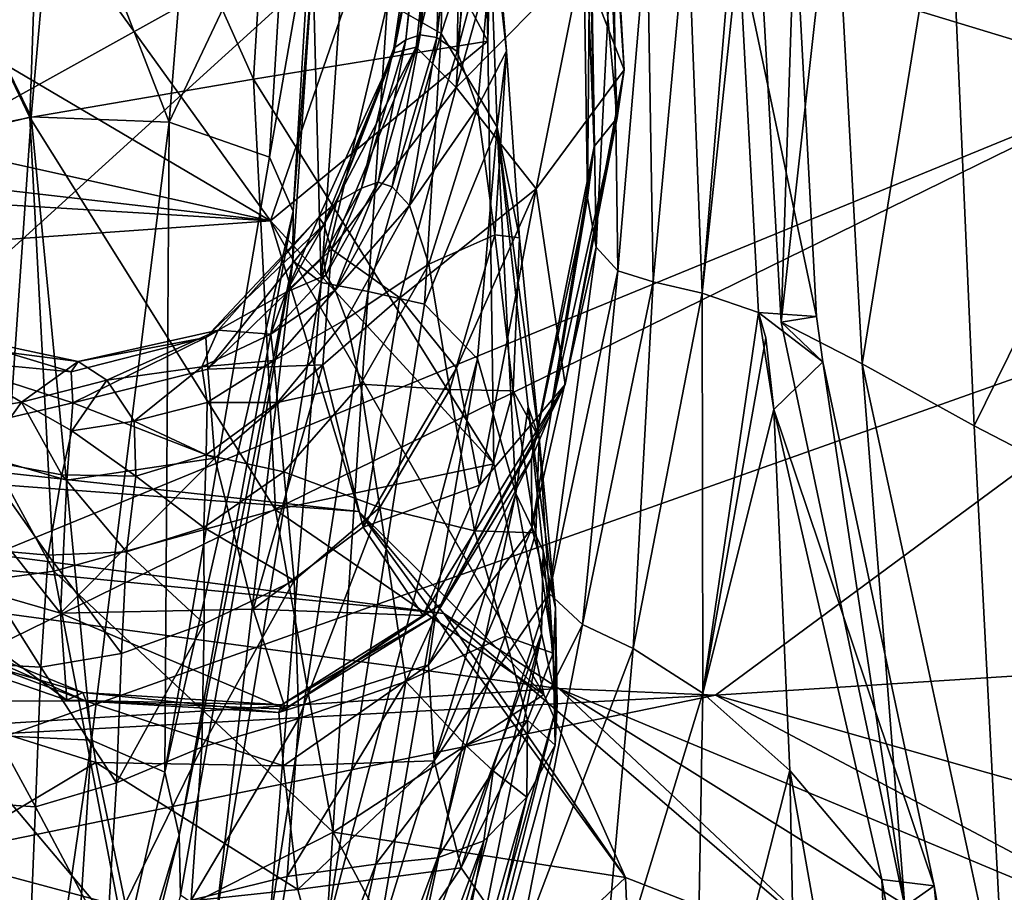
# Model space of a CAD drawing. Extents: x -76 to 76, y -20 to 79.
# Tile 105 of 175: x -4.46 to -1.97, y -7.37 to -5.17. Entities that reach past the tile are written whole.
import ezdxf

# ---------------------------------------------------------------- set-up
doc = ezdxf.new("R2010")
doc.units = 0

msp = doc.modelspace()

# ---------------------------------------------------------------- linework, layer by layer
for points in [[(-3.1766, -2.7899, 19.738), (-3.4125, -4.7745, 20.4627), (-1.6097, -5.3225, 19.4562)], [(-1.2981, -3.4321, 19.0272), (-3.1766, -2.7899, 19.738), (-1.6097, -5.3225, 19.4562)], [(-6.3629, -4.1832, 17.3889), (-5.5453, -3.2967, 17.2856), (-3.8299, -5.6764, 16.5251)], [(-5.5453, -3.2967, 17.2856), (-3.3038, -4.1515, 16.7161), (-3.8299, -5.6764, 16.5251)], [(-4.438, -5.4158, 15.464), (-4.3948, -4.1533, 15.538), (-4.8818, -4.4888, 14.9676)], [(-4.438, -5.4158, 15.464), (-3.873, -5.3185, 15.9282), (-4.3948, -4.1533, 15.538)], [(-3.873, -5.3185, 15.9282), (-3.8071, -4.2389, 16.0713), (-4.3948, -4.1533, 15.538)], [(-3.8299, -5.6764, 16.5251), (-3.3038, -4.1515, 16.7161), (-3.2802, -5.223, 16.3668)], [(-3.2802, -5.223, 16.3668), (-3.2534, -4.1484, 16.5546), (-3.8071, -4.2389, 16.0713)], [(-3.3038, -4.1515, 16.7161), (-3.2534, -4.1484, 16.5546), (-3.2802, -5.223, 16.3668)], [(-3.8299, -5.6764, 16.5251), (-8.0601, -4.7362, 18.9545), (-6.3629, -4.1832, 17.3889)], [(-3.873, -5.3185, 15.9282), (-3.2802, -5.223, 16.3668), (-3.8071, -4.2389, 16.0713)], [(-3.4125, -4.7745, 20.4627), (-5.5939, -4.4285, 20.8979), (-6.3672, -6.4163, 20.0075)], [(-4.9475, -5.5166, 14.9487), (-4.438, -5.4158, 15.464), (-4.8818, -4.4888, 14.9676)], [(-2.9358, -5.2953, 9.3553), (-3.0429, -5.0191, 8.4177), (-2.9804, -4.5202, 9.4017)], [(-2.9358, -5.2953, 9.3553), (-2.9804, -4.5202, 9.4017), (-2.9844, -4.5793, 9.9267)], [(-2.9532, -5.4166, 9.8552), (-2.9844, -4.5793, 9.9267), (-3.0285, -4.6117, 10.1924)], [(-2.9532, -5.4166, 9.8552), (-2.9358, -5.2953, 9.3553), (-2.9844, -4.5793, 9.9267)], [(-3.3881, -4.6024, 4.6235), (-3.3987, -5.2035, 4.0485), (-3.5341, -5.1254, 4.0361)], [(-3.3881, -4.6024, 4.6235), (-3.2788, -4.8362, 4.6908), (-3.3987, -5.2035, 4.0485)], [(-3.0119, -5.4889, 10.0913), (-3.0285, -4.6117, 10.1924), (-3.0424, -4.7071, 10.3596)], [(-3.0119, -5.4889, 10.0913), (-2.9532, -5.4166, 9.8552), (-3.0285, -4.6117, 10.1924)], [(-3.429, -4.6441, 6.2504), (-3.3982, -4.6593, 6.4947), (-3.5184, -5.2404, 6.2767)], [(-3.429, -4.6441, 6.2504), (-3.5184, -5.2404, 6.2767), (-3.4875, -5.2196, 6.1831)], [(-3.4227, -4.6353, 6.0843), (-3.429, -4.6441, 6.2504), (-3.4875, -5.2196, 6.1831)], [(-3.4227, -4.6353, 6.0843), (-3.4875, -5.2196, 6.1831), (-3.4517, -5.2069, 6.1129)], [(-3.392, -4.6491, 5.9635), (-3.4227, -4.6353, 6.0843), (-3.4517, -5.2069, 6.1129)], [(-3.392, -4.6491, 5.9635), (-3.4517, -5.2069, 6.1129), (-3.4092, -5.2132, 6.0235)], [(-3.3483, -4.6829, 5.8349), (-3.392, -4.6491, 5.9635), (-3.4092, -5.2132, 6.0235)], [(-3.4619, -5.2378, 6.7825), (-3.5185, -5.2522, 6.4558), (-3.3982, -4.6593, 6.4947)], [(-3.3982, -4.6593, 6.4947), (-3.5185, -5.2522, 6.4558), (-3.5184, -5.2404, 6.2767)], [(-3.3176, -4.6648, 6.8503), (-3.4619, -5.2378, 6.7825), (-3.3982, -4.6593, 6.4947)], [(-3.4619, -5.2378, 6.7825), (-3.3176, -4.6648, 6.8503), (-3.3606, -5.3401, 7.3323)], [(-3.3176, -4.6648, 6.8503), (-3.1963, -4.7537, 7.4477), (-3.3606, -5.3401, 7.3323)], [(-4.738, -4.7966, 3.7078), (-4.3709, -4.6918, 3.7027), (-4.4347, -5.4137, 2.9741)], [(-4.0857, -5.4276, 2.9812), (-4.4347, -5.4137, 2.9741), (-4.3709, -4.6918, 3.7027)], [(-4.0287, -4.7083, 3.7056), (-4.0857, -5.4276, 2.9812), (-4.3709, -4.6918, 3.7027)], [(-3.3483, -4.6829, 5.8349), (-3.4092, -5.2132, 6.0235), (-3.3582, -5.2491, 5.8722)], [(-3.3033, -4.7338, 5.6451), (-3.3483, -4.6829, 5.8349), (-3.3582, -5.2491, 5.8722)], [(-2.334, -6.0378, 9.4713), (-2.4051, -4.732, 9.5636), (-2.1165, -4.6935, 9.1114)], [(-2.0507, -6.195, 9.0854), (-2.334, -6.0378, 9.4713), (-2.1165, -4.6935, 9.1114)], [(-2.0507, -6.195, 9.0854), (-2.1165, -4.6935, 9.1114), (-1.3888, -4.8505, 8.5318)], [(-4.0857, -5.4276, 2.9812), (-4.0287, -4.7083, 3.7056), (-3.7885, -4.7991, 3.7435)], [(-3.0284, -5.6182, 10.2372), (-3.0119, -5.4889, 10.0913), (-3.0424, -4.7071, 10.3596)], [(-3.0284, -5.6182, 10.2372), (-3.0424, -4.7071, 10.3596), (-3.022, -4.8175, 10.4572)], [(-11.5397, -5.2096, 20.4785), (-8.0601, -4.7362, 18.9545), (-3.8299, -5.6764, 16.5251)], [(-3.1963, -4.7537, 7.4477), (-3.0429, -5.0191, 8.4177), (-3.3606, -5.3401, 7.3323)], [(-3.3033, -4.7338, 5.6451), (-3.3582, -5.2491, 5.8722), (-3.2629, -4.8921, 5.3572)], [(-2.5392, -5.9328, 9.8161), (-2.602, -4.8044, 9.9543), (-2.4051, -4.732, 9.5636)], [(-2.334, -6.0378, 9.4713), (-2.5392, -5.9328, 9.8161), (-2.4051, -4.732, 9.5636)], [(-3.4125, -4.7745, 20.4627), (-6.3672, -6.4163, 20.0075), (-5.9989, -7.1221, 20.1649)], [(-1.6097, -5.3225, 19.4562), (-3.4125, -4.7745, 20.4627), (-5.9989, -7.1221, 20.1649)], [(-4.7806, -5.4993, 2.9787), (-4.738, -4.7966, 3.7078), (-4.4347, -5.4137, 2.9741)], [(-3.832, -5.5157, 3.0383), (-4.0857, -5.4276, 2.9812), (-3.7885, -4.7991, 3.7435)], [(-3.832, -5.5157, 3.0383), (-3.7885, -4.7991, 3.7435), (-3.7279, -4.9175, 3.8436)], [(-3.007, -5.7434, 10.3302), (-3.0284, -5.6182, 10.2372), (-3.022, -4.8175, 10.4572)], [(-3.007, -5.7434, 10.3302), (-3.022, -4.8175, 10.4572), (-2.9636, -4.8953, 10.514)], [(-2.739, -5.8593, 10.1872), (-2.7757, -4.8874, 10.312), (-2.6526, -4.8261, 10.057)], [(-2.6462, -4.9858, 10.0355), (-2.739, -5.8593, 10.1872), (-2.6526, -4.8261, 10.057)], [(-2.5046, -4.8968, 10.0594), (-2.602, -4.8044, 9.9543), (-2.5392, -5.9328, 9.8161)], [(-3.2788, -4.8362, 4.6908), (-3.2573, -5.4398, 4.0738), (-3.3987, -5.2035, 4.0485)], [(-3.2334, -5.2479, 4.934), (-3.2788, -4.8362, 4.6908), (-3.2629, -4.8921, 5.3572)], [(-3.2788, -4.8362, 4.6908), (-3.2334, -5.2479, 4.934), (-3.2573, -5.4398, 4.0738)], [(-1.3806, -6.542, 8.5652), (-2.0507, -6.195, 9.0854), (-1.3888, -4.8505, 8.5318)], [(-3.3582, -5.2491, 5.8722), (-3.3067, -5.3901, 5.6179), (-3.2629, -4.8921, 5.3572)], [(-3.2334, -5.2479, 4.934), (-3.2629, -4.8921, 5.3572), (-3.3067, -5.3901, 5.6179)], [(-2.9516, -5.8034, 10.407), (-3.007, -5.7434, 10.3302), (-2.9636, -4.8953, 10.514)], [(-2.9516, -5.8034, 10.407), (-2.9636, -4.8953, 10.514), (-2.8779, -4.924, 10.4817)], [(-2.8623, -5.8311, 10.3865), (-2.8779, -4.924, 10.4817), (-2.7757, -4.8874, 10.312)], [(-2.739, -5.8593, 10.1872), (-2.8623, -5.8311, 10.3865), (-2.7757, -4.8874, 10.312)], [(-2.6462, -4.9858, 10.0355), (-2.5046, -4.8968, 10.0594), (-2.4493, -5.9186, 9.9314)], [(-2.4493, -5.9186, 9.9314), (-2.5046, -4.8968, 10.0594), (-2.5392, -5.9328, 9.8161)], [(-3.7722, -5.6523, 3.1841), (-3.832, -5.5157, 3.0383), (-3.7279, -4.9175, 3.8436)], [(-3.7722, -5.6523, 3.1841), (-3.7279, -4.9175, 3.8436), (-3.723, -5.0241, 3.9506)], [(-2.8623, -5.8311, 10.3865), (-2.9516, -5.8034, 10.407), (-2.8779, -4.924, 10.4817)], [(-2.5959, -5.9085, 9.9172), (-2.739, -5.8593, 10.1872), (-2.6462, -4.9858, 10.0355)], [(-2.5959, -5.9085, 9.9172), (-2.6462, -4.9858, 10.0355), (-2.4493, -5.9186, 9.9314)], [(-3.7022, -5.8321, 3.4085), (-3.7733, -5.7777, 3.3352), (-3.723, -5.0241, 3.9506)], [(-3.7733, -5.7777, 3.3352), (-3.7722, -5.6523, 3.1841), (-3.723, -5.0241, 3.9506)], [(-3.6504, -5.0795, 4.0091), (-3.7022, -5.8321, 3.4085), (-3.723, -5.0241, 3.9506)], [(-3.0429, -5.0191, 8.4177), (-3.1581, -5.5962, 8.3788), (-3.3606, -5.3401, 7.3323)], [(-3.0429, -5.0191, 8.4177), (-2.9358, -5.2953, 9.3553), (-3.1581, -5.5962, 8.3788)], [(-3.7022, -5.8321, 3.4085), (-3.6504, -5.0795, 4.0091), (-3.5341, -5.1254, 4.0361)], [(-3.5833, -5.8554, 3.4342), (-3.7022, -5.8321, 3.4085), (-3.5341, -5.1254, 4.0361)], [(-3.5833, -5.8554, 3.4342), (-3.5341, -5.1254, 4.0361), (-3.3987, -5.2035, 4.0485)], [(-7.9246, -5.2033, 17.828), (-11.5397, -5.2096, 20.4785), (-3.8299, -5.6764, 16.5251)], [(-7.7757, -5.9558, 17.5061), (-7.9246, -5.2033, 17.828), (-3.8299, -5.6764, 16.5251)], [(-3.2802, -5.223, 16.3668), (-3.873, -5.3185, 15.9282), (-3.2654, -6.291, 16.1163)], [(-3.2654, -6.291, 16.1163), (-3.8299, -5.6764, 16.5251), (-3.2802, -5.223, 16.3668)], [(-3.5998, -5.5941, 6.2449), (-3.4875, -5.2196, 6.1831), (-3.5184, -5.2404, 6.2767)], [(-3.5998, -5.5941, 6.2449), (-3.5577, -5.5787, 6.2029), (-3.4875, -5.2196, 6.1831)], [(-3.441, -5.8875, 3.4427), (-3.5833, -5.8554, 3.4342), (-3.3987, -5.2035, 4.0485)], [(-3.5577, -5.5787, 6.2029), (-3.4517, -5.2069, 6.1129), (-3.4875, -5.2196, 6.1831)], [(-3.5577, -5.5787, 6.2029), (-3.5222, -5.5911, 6.1408), (-3.4517, -5.2069, 6.1129)], [(-3.5222, -5.5911, 6.1408), (-3.4092, -5.2132, 6.0235), (-3.4517, -5.2069, 6.1129)], [(-3.5222, -5.5911, 6.1408), (-3.4788, -5.6377, 6.0236), (-3.4092, -5.2132, 6.0235)], [(-3.4788, -5.6377, 6.0236), (-3.3582, -5.2491, 5.8722), (-3.4092, -5.2132, 6.0235)], [(-3.441, -5.8875, 3.4427), (-3.3987, -5.2035, 4.0485), (-3.2573, -5.4398, 4.0738)], [(-3.695, -5.6858, 6.7068), (-3.4619, -5.2378, 6.7825), (-3.6755, -5.7483, 7.0012)], [(-3.4619, -5.2378, 6.7825), (-3.695, -5.6858, 6.7068), (-3.5185, -5.2522, 6.4558)], [(-3.4619, -5.2378, 6.7825), (-3.3606, -5.3401, 7.3323), (-3.6755, -5.7483, 7.0012)], [(-3.6628, -5.6304, 6.3014), (-3.5184, -5.2404, 6.2767), (-3.5185, -5.2522, 6.4558)], [(-3.6628, -5.6304, 6.3014), (-3.5998, -5.5941, 6.2449), (-3.5184, -5.2404, 6.2767)], [(-3.3582, -5.2491, 5.8722), (-3.4788, -5.6377, 6.0236), (-3.3067, -5.3901, 5.6179)], [(-3.2625, -5.712, 5.2198), (-3.2334, -5.2479, 4.934), (-3.3067, -5.3901, 5.6179)], [(-3.2334, -5.2479, 4.934), (-3.2625, -5.712, 5.2198), (-3.2007, -5.7196, 4.4764)], [(-3.2334, -5.2479, 4.934), (-3.2007, -5.7196, 4.4764), (-3.2573, -5.4398, 4.0738)], [(-3.695, -5.6858, 6.7068), (-3.7075, -5.6676, 6.4347), (-3.5185, -5.2522, 6.4558)], [(-3.7075, -5.6676, 6.4347), (-3.6628, -5.6304, 6.3014), (-3.5185, -5.2522, 6.4558)], [(-2.9358, -5.2953, 9.3553), (-3.0847, -6.0899, 9.3965), (-3.1581, -5.5962, 8.3788)], [(-2.9358, -5.2953, 9.3553), (-2.9532, -5.4166, 9.8552), (-3.0847, -6.0899, 9.3965)], [(-5.9989, -7.1221, 20.1649), (-6.2675, -7.6063, 19.3581), (-1.6097, -5.3225, 19.4562)], [(-6.2675, -7.6063, 19.3581), (-1.318, -5.8511, 18.2541), (-1.6097, -5.3225, 19.4562)], [(-3.873, -5.3185, 15.9282), (-4.438, -5.4158, 15.464), (-3.8172, -6.4069, 15.6624)], [(-3.873, -5.3185, 15.9282), (-3.8172, -6.4069, 15.6624), (-3.2654, -6.291, 16.1163)], [(-3.6755, -5.7483, 7.0012), (-3.3606, -5.3401, 7.3323), (-3.5028, -5.8712, 7.6592)], [(-3.5028, -5.8712, 7.6592), (-3.3606, -5.3401, 7.3323), (-3.1581, -5.5962, 8.3788)], [(-3.4788, -5.6377, 6.0236), (-3.4296, -5.7859, 5.799), (-3.3067, -5.3901, 5.6179)], [(-3.2625, -5.712, 5.2198), (-3.3067, -5.3901, 5.6179), (-3.4296, -5.7859, 5.799)], [(-4.438, -5.4158, 15.464), (-4.9475, -5.5166, 14.9487), (-4.378, -6.5623, 15.1968)], [(-4.7806, -5.4993, 2.9787), (-4.4347, -5.4137, 2.9741), (-4.5439, -6.9765, 1.5777)], [(-4.2824, -6.9889, 1.6107), (-4.5439, -6.9765, 1.5777), (-4.4347, -5.4137, 2.9741)], [(-4.438, -5.4158, 15.464), (-4.378, -6.5623, 15.1968), (-3.8172, -6.4069, 15.6624)], [(-4.0857, -5.4276, 2.9812), (-4.2824, -6.9889, 1.6107), (-4.4347, -5.4137, 2.9741)], [(-2.9532, -5.4166, 9.8552), (-3.0119, -5.4889, 10.0913), (-3.1236, -6.1685, 9.8343)], [(-2.9532, -5.4166, 9.8552), (-3.1236, -6.1685, 9.8343), (-3.0847, -6.0899, 9.3965)], [(-4.2824, -6.9889, 1.6107), (-4.0857, -5.4276, 2.9812), (-4.0971, -7.07, 1.6915)], [(-4.0857, -5.4276, 2.9812), (-3.832, -5.5157, 3.0383), (-4.0971, -7.07, 1.6915)], [(-3.3062, -6.0254, 3.4119), (-3.441, -5.8875, 3.4427), (-3.2573, -5.4398, 4.0738)], [(-3.2098, -6.3659, 3.3194), (-3.3062, -6.0254, 3.4119), (-3.2573, -5.4398, 4.0738)], [(-3.1505, -6.2257, 4.0849), (-3.1784, -6.1466, 3.7243), (-3.2573, -5.4398, 4.0738)], [(-3.1784, -6.1466, 3.7243), (-3.2098, -6.3659, 3.3194), (-3.2573, -5.4398, 4.0738)], [(-3.2007, -5.7196, 4.4764), (-3.1505, -6.2257, 4.0849), (-3.2573, -5.4398, 4.0738)], [(-3.0119, -5.4889, 10.0913), (-3.0284, -5.6182, 10.2372), (-3.1697, -6.2777, 10.0364)], [(-3.0119, -5.4889, 10.0913), (-3.1697, -6.2777, 10.0364), (-3.1236, -6.1685, 9.8343)], [(-4.9475, -5.5166, 14.9487), (-4.9197, -6.6352, 14.6678), (-4.378, -6.5623, 15.1968)], [(-3.832, -5.5157, 3.0383), (-3.7722, -5.6523, 3.1841), (-4.0971, -7.07, 1.6915)], [(-3.5998, -5.5941, 6.2449), (-3.6628, -5.6304, 6.3014), (-3.6968, -5.7654, 6.2742)], [(-3.5998, -5.5941, 6.2449), (-3.6968, -5.7654, 6.2742), (-3.6901, -5.8143, 6.2601)], [(-3.5577, -5.5787, 6.2029), (-3.5998, -5.5941, 6.2449), (-3.6901, -5.8143, 6.2601)], [(-3.5577, -5.5787, 6.2029), (-3.6901, -5.8143, 6.2601), (-3.6666, -5.8515, 6.2152)], [(-3.5222, -5.5911, 6.1408), (-3.5577, -5.5787, 6.2029), (-3.6666, -5.8515, 6.2152)], [(-3.4788, -5.6377, 6.0236), (-3.5222, -5.5911, 6.1408), (-3.6666, -5.8515, 6.2152)], [(-3.3597, -6.0493, 8.3074), (-3.5028, -5.8712, 7.6592), (-3.1581, -5.5962, 8.3788)], [(-3.3597, -6.0493, 8.3074), (-3.1581, -5.5962, 8.3788), (-3.3017, -6.3451, 8.9485)], [(-3.1581, -5.5962, 8.3788), (-3.0847, -6.0899, 9.3965), (-3.3017, -6.3451, 8.9485)], [(-3.0284, -5.6182, 10.2372), (-3.1694, -6.4534, 10.1598), (-3.1697, -6.2777, 10.0364)], [(-3.0284, -5.6182, 10.2372), (-3.007, -5.7434, 10.3302), (-3.1694, -6.4534, 10.1598)], [(-3.6628, -5.6304, 6.3014), (-3.7075, -5.6676, 6.4347), (-3.7902, -5.857, 6.3157)], [(-3.6628, -5.6304, 6.3014), (-3.7902, -5.857, 6.3157), (-3.6968, -5.7654, 6.2742)], [(-3.6389, -5.9248, 6.1233), (-3.4788, -5.6377, 6.0236), (-3.6666, -5.8515, 6.2152)], [(-3.4788, -5.6377, 6.0236), (-3.6389, -5.9248, 6.1233), (-3.4296, -5.7859, 5.799)], [(-3.7722, -5.6523, 3.1841), (-4.0611, -7.2289, 1.8328), (-4.0971, -7.07, 1.6915)], [(-3.7722, -5.6523, 3.1841), (-3.7733, -5.7777, 3.3352), (-4.0611, -7.2289, 1.8328)], [(-3.695, -5.6858, 6.7068), (-3.9934, -5.9717, 6.6486), (-3.7075, -5.6676, 6.4347)], [(-3.9934, -5.9717, 6.6486), (-3.9624, -5.9528, 6.4046), (-3.7075, -5.6676, 6.4347)], [(-3.7075, -5.6676, 6.4347), (-3.9624, -5.9528, 6.4046), (-3.7902, -5.857, 6.3157)], [(-3.6067, -6.4112, 16.6429), (-7.7757, -5.9558, 17.5061), (-3.8299, -5.6764, 16.5251)], [(-3.9934, -5.9717, 6.6486), (-3.695, -5.6858, 6.7068), (-3.9884, -6.0518, 6.894)], [(-3.695, -5.6858, 6.7068), (-3.6755, -5.7483, 7.0012), (-3.9884, -6.0518, 6.894)], [(-3.2654, -6.291, 16.1163), (-3.1391, -6.8741, 15.7452), (-3.8299, -5.6764, 16.5251)], [(-3.8299, -5.6764, 16.5251), (-3.1391, -6.8741, 15.7452), (-3.6067, -6.4112, 16.6429)], [(-3.3769, -6.1031, 5.4149), (-3.2625, -5.712, 5.2198), (-3.4296, -5.7859, 5.799)], [(-3.2625, -5.712, 5.2198), (-3.3769, -6.1031, 5.4149), (-3.2164, -6.1064, 4.7655)], [(-3.2625, -5.712, 5.2198), (-3.2164, -6.1064, 4.7655), (-3.2007, -5.7196, 4.4764)], [(-3.1505, -6.2257, 4.0849), (-3.2007, -5.7196, 4.4764), (-3.2164, -6.1064, 4.7655)], [(-3.6755, -5.7483, 7.0012), (-3.6979, -6.0406, 7.3684), (-3.9884, -6.0518, 6.894)], [(-3.6979, -6.0406, 7.3684), (-3.6755, -5.7483, 7.0012), (-3.5028, -5.8712, 7.6592)], [(-3.007, -5.7434, 10.3302), (-3.1255, -6.6187, 10.2445), (-3.1694, -6.4534, 10.1598)], [(-3.007, -5.7434, 10.3302), (-2.9516, -5.8034, 10.407), (-3.1255, -6.6187, 10.2445)], [(-3.6901, -5.8143, 6.2601), (-3.6968, -5.7654, 6.2742), (-3.7902, -5.857, 6.3157)], [(-3.7733, -5.7777, 3.3352), (-4.0573, -7.381, 1.9652), (-4.0611, -7.2289, 1.8328)], [(-3.9684, -7.4423, 2.0187), (-4.0573, -7.381, 1.9652), (-3.7733, -5.7777, 3.3352)], [(-3.7022, -5.8321, 3.4085), (-3.9684, -7.4423, 2.0187), (-3.7733, -5.7777, 3.3352)], [(-3.6389, -5.9248, 6.1233), (-3.6027, -6.0895, 5.9205), (-3.4296, -5.7859, 5.799)], [(-3.3769, -6.1031, 5.4149), (-3.4296, -5.7859, 5.799), (-3.6027, -6.0895, 5.9205)], [(-3.8287, -5.9634, 6.3109), (-3.6901, -5.8143, 6.2601), (-3.7902, -5.857, 6.3157)], [(-3.6901, -5.8143, 6.2601), (-3.8287, -5.9634, 6.3109), (-3.6666, -5.8515, 6.2152)], [(-2.9516, -5.8034, 10.407), (-3.0414, -6.6967, 10.3305), (-3.1255, -6.6187, 10.2445)], [(-2.9516, -5.8034, 10.407), (-2.8623, -5.8311, 10.3865), (-3.0414, -6.6967, 10.3305)], [(-3.9684, -7.4423, 2.0187), (-3.7022, -5.8321, 3.4085), (-3.8328, -7.4567, 2.0286)], [(-3.7022, -5.8321, 3.4085), (-3.5833, -5.8554, 3.4342), (-3.8328, -7.4567, 2.0286)], [(-2.8623, -5.8311, 10.3865), (-2.9133, -6.7572, 10.3274), (-3.0414, -6.6967, 10.3305)], [(-2.8623, -5.8311, 10.3865), (-2.739, -5.8593, 10.1872), (-2.9133, -6.7572, 10.3274)], [(-1.318, -5.8511, 18.2541), (-6.2675, -7.6063, 19.3581), (-2.7046, -6.8753, 17.3004)], [(-3.8287, -5.9634, 6.3109), (-3.7902, -5.857, 6.3157), (-3.9624, -5.9528, 6.4046)], [(-3.6886, -7.4682, 2.03), (-3.8328, -7.4567, 2.0286), (-3.5833, -5.8554, 3.4342)], [(-3.8287, -5.9634, 6.3109), (-3.8217, -6.0295, 6.2748), (-3.6666, -5.8515, 6.2152)], [(-3.6389, -5.9248, 6.1233), (-3.6666, -5.8515, 6.2152), (-3.8217, -6.0295, 6.2748)], [(-3.5959, -6.4508, 8.2285), (-3.6979, -6.0406, 7.3684), (-3.5028, -5.8712, 7.6592)], [(-3.441, -5.8875, 3.4427), (-3.6886, -7.4682, 2.03), (-3.5833, -5.8554, 3.4342)], [(-3.3597, -6.0493, 8.3074), (-3.5959, -6.4508, 8.2285), (-3.5028, -5.8712, 7.6592)], [(-2.739, -5.8593, 10.1872), (-2.7373, -6.8701, 10.1448), (-2.9133, -6.7572, 10.3274)], [(-2.739, -5.8593, 10.1872), (-2.5959, -5.9085, 9.9172), (-2.7373, -6.8701, 10.1448)], [(-2.7046, -6.8753, 17.3004), (-0.8911, -6.759, 16.9284), (-1.318, -5.8511, 18.2541)], [(-3.441, -5.8875, 3.4427), (-3.3062, -6.0254, 3.4119), (-3.6886, -7.4682, 2.03)], [(-2.5959, -5.9085, 9.9172), (-2.5774, -5.9727, 9.88), (-2.7373, -6.8701, 10.1448)], [(-2.5959, -5.9085, 9.9172), (-2.4493, -5.9186, 9.9314), (-2.4339, -6.0328, 9.9169)], [(-2.5774, -5.9727, 9.88), (-2.5959, -5.9085, 9.9172), (-2.5573, -6.1534, 9.8652)], [(-2.5573, -6.1534, 9.8652), (-2.5959, -5.9085, 9.9172), (-2.4339, -6.0328, 9.9169)], [(-2.4493, -5.9186, 9.9314), (-2.5392, -5.9328, 9.8161), (-2.4339, -6.0328, 9.9169)], [(-3.8124, -6.1354, 6.1953), (-3.6389, -5.9248, 6.1233), (-3.8217, -6.0295, 6.2748)], [(-3.6389, -5.9248, 6.1233), (-3.8124, -6.1354, 6.1953), (-3.6027, -6.0895, 5.9205)], [(-2.5392, -5.9328, 9.8161), (-2.334, -6.0378, 9.4713), (-2.2266, -7.4093, 9.5609)], [(-2.4339, -6.0328, 9.9169), (-2.5392, -5.9328, 9.8161), (-2.2266, -7.4093, 9.5609)], [(-7.6702, -6.1079, 17.7299), (-7.7757, -5.9558, 17.5061), (-3.6067, -6.4112, 16.6429)], [(-4.6766, -5.9558, 6.6505), (-4.7206, -5.9797, 6.3954), (-4.3164, -6.0318, 6.4387)], [(-4.3336, -6.058, 6.6334), (-4.6766, -5.9558, 6.6505), (-4.3164, -6.0318, 6.4387)], [(-4.6766, -5.9558, 6.6505), (-4.3336, -6.058, 6.6334), (-4.6705, -6.026, 6.8784)], [(-4.3336, -6.058, 6.6334), (-3.9934, -5.9717, 6.6486), (-4.3293, -6.137, 6.8569)], [(-4.3336, -6.058, 6.6334), (-4.3164, -6.0318, 6.4387), (-3.9934, -5.9717, 6.6486)], [(-3.9934, -5.9717, 6.6486), (-3.9884, -6.0518, 6.894), (-4.3293, -6.137, 6.8569)], [(-4.3164, -6.0318, 6.4387), (-3.9624, -5.9528, 6.4046), (-3.9934, -5.9717, 6.6486)], [(-4.3164, -6.0318, 6.4387), (-4.2433, -6.0797, 6.3553), (-3.9624, -5.9528, 6.4046)], [(-4.2433, -6.0797, 6.3553), (-4.0032, -6.0454, 6.3458), (-3.9624, -5.9528, 6.4046)], [(-4.0032, -6.0454, 6.3458), (-3.8287, -5.9634, 6.3109), (-3.9624, -5.9528, 6.4046)], [(-3.8287, -5.9634, 6.3109), (-4.0032, -6.0454, 6.3458), (-3.8217, -6.0295, 6.2748)], [(-2.5774, -5.9727, 9.88), (-2.5573, -6.1534, 9.8652), (-2.7373, -6.8701, 10.1448)], [(-4.4595, -6.1351, 6.3267), (-4.7206, -5.9797, 6.3954), (-4.7766, -6.1868, 6.2432)], [(-4.3164, -6.0318, 6.4387), (-4.7206, -5.9797, 6.3954), (-4.4595, -6.1351, 6.3267)], [(-4.7122, -6.2256, 7.2352), (-4.6705, -6.026, 6.8784), (-4.3293, -6.137, 6.8569)], [(-4.3336, -6.058, 6.6334), (-4.3293, -6.137, 6.8569), (-4.6705, -6.026, 6.8784)], [(-4.2433, -6.0797, 6.3553), (-4.3164, -6.0318, 6.4387), (-4.4595, -6.1351, 6.3267)], [(-4.2433, -6.0797, 6.3553), (-4.1745, -6.1827, 6.3148), (-4.0032, -6.0454, 6.3458)], [(-4.1745, -6.1827, 6.3148), (-3.9901, -6.1362, 6.3109), (-4.0032, -6.0454, 6.3458)], [(-4.0032, -6.0454, 6.3458), (-3.9901, -6.1362, 6.3109), (-3.8217, -6.0295, 6.2748)], [(-3.8124, -6.1354, 6.1953), (-3.8217, -6.0295, 6.2748), (-3.9901, -6.1362, 6.3109)], [(-3.6979, -6.0406, 7.3684), (-3.9703, -6.2764, 7.2541), (-3.9884, -6.0518, 6.894)], [(-3.8736, -6.6583, 8.1981), (-3.9703, -6.2764, 7.2541), (-3.6979, -6.0406, 7.3684)], [(-3.5959, -6.4508, 8.2285), (-3.8736, -6.6583, 8.1981), (-3.6979, -6.0406, 7.3684)], [(-3.3062, -6.0254, 3.4119), (-3.561, -7.5108, 2.0496), (-3.6886, -7.4682, 2.03)], [(-3.3062, -6.0254, 3.4119), (-3.2098, -6.3659, 3.3194), (-3.561, -7.5108, 2.0496)], [(-2.5573, -6.1534, 9.8652), (-2.4339, -6.0328, 9.9169), (-2.1523, -7.3572, 9.6752)], [(-2.1523, -7.3572, 9.6752), (-2.4339, -6.0328, 9.9169), (-2.2266, -7.4093, 9.5609)], [(-2.334, -6.0378, 9.4713), (-1.9727, -7.7063, 9.3211), (-2.2266, -7.4093, 9.5609)], [(-2.334, -6.0378, 9.4713), (-2.0507, -6.195, 9.0854), (-1.9727, -7.7063, 9.3211)], [(-4.3293, -6.137, 6.8569), (-3.9884, -6.0518, 6.894), (-3.9703, -6.2764, 7.2541)], [(-3.5959, -6.4508, 8.2285), (-3.3597, -6.0493, 8.3074), (-3.3017, -6.3451, 8.9485)], [(-4.2433, -6.0797, 6.3553), (-4.4595, -6.1351, 6.3267), (-4.3323, -6.2072, 6.2996)], [(-4.1745, -6.1827, 6.3148), (-4.2433, -6.0797, 6.3553), (-4.3323, -6.2072, 6.2996)], [(-3.8124, -6.1354, 6.1953), (-3.7965, -6.3109, 6.0027), (-3.6027, -6.0895, 5.9205)], [(-3.5537, -6.401, 5.543), (-3.6027, -6.0895, 5.9205), (-3.7965, -6.3109, 6.0027)], [(-3.5537, -6.401, 5.543), (-3.3769, -6.1031, 5.4149), (-3.6027, -6.0895, 5.9205)], [(-3.4443, -6.6742, 9.1767), (-3.3017, -6.3451, 8.9485), (-3.0847, -6.0899, 9.3965)], [(-3.3962, -6.6441, 9.6714), (-3.4443, -6.6742, 9.1767), (-3.0847, -6.0899, 9.3965)], [(-3.3962, -6.6441, 9.6714), (-3.0847, -6.0899, 9.3965), (-3.1236, -6.1685, 9.8343)], [(-3.3918, -6.6691, 16.8067), (-7.6702, -6.1079, 17.7299), (-3.6067, -6.4112, 16.6429)], [(-7.5442, -6.2582, 18.0124), (-7.6702, -6.1079, 17.7299), (-3.3918, -6.6691, 16.8067)], [(-3.3769, -6.1031, 5.4149), (-3.5537, -6.401, 5.543), (-3.3146, -6.4598, 4.9391)], [(-3.3769, -6.1031, 5.4149), (-3.3146, -6.4598, 4.9391), (-3.2164, -6.1064, 4.7655)], [(-3.1589, -6.465, 4.3427), (-3.2164, -6.1064, 4.7655), (-3.3146, -6.4598, 4.9391)], [(-3.1589, -6.465, 4.3427), (-3.1505, -6.2257, 4.0849), (-3.2164, -6.1064, 4.7655)], [(-4.5626, -6.2802, 6.247), (-4.4595, -6.1351, 6.3267), (-4.7766, -6.1868, 6.2432)], [(-4.3451, -6.3317, 7.2111), (-4.7122, -6.2256, 7.2352), (-4.3293, -6.137, 6.8569)], [(-4.5626, -6.2802, 6.247), (-4.3577, -6.3188, 6.2453), (-4.4595, -6.1351, 6.3267)], [(-4.3577, -6.3188, 6.2453), (-4.3323, -6.2072, 6.2996), (-4.4595, -6.1351, 6.3267)], [(-4.3451, -6.3317, 7.2111), (-4.3293, -6.137, 6.8569), (-3.9703, -6.2764, 7.2541)], [(-3.9921, -6.2683, 6.2376), (-3.9901, -6.1362, 6.3109), (-4.1745, -6.1827, 6.3148)], [(-3.8124, -6.1354, 6.1953), (-3.9921, -6.2683, 6.2376), (-3.7965, -6.3109, 6.0027)], [(-3.9921, -6.2683, 6.2376), (-3.8124, -6.1354, 6.1953), (-3.9901, -6.1362, 6.3109)], [(-3.2098, -6.3659, 3.3194), (-3.1784, -6.1466, 3.7243), (-3.1408, -6.5108, 3.5754)], [(-3.1505, -6.2257, 4.0849), (-3.1096, -6.6553, 3.7434), (-3.1784, -6.1466, 3.7243)], [(-3.1096, -6.6553, 3.7434), (-3.1408, -6.5108, 3.5754), (-3.1784, -6.1466, 3.7243)], [(-3.4131, -6.6742, 9.9075), (-3.3962, -6.6441, 9.6714), (-3.1236, -6.1685, 9.8343)], [(-3.4131, -6.6742, 9.9075), (-3.1236, -6.1685, 9.8343), (-3.1697, -6.2777, 10.0364)], [(-2.5573, -6.1534, 9.8652), (-2.5173, -7.0656, 9.8699), (-2.7373, -6.8701, 10.1448)], [(-2.2841, -7.3416, 9.6189), (-2.5173, -7.0656, 9.8699), (-2.5573, -6.1534, 9.8652)], [(-2.2841, -7.3416, 9.6189), (-2.5573, -6.1534, 9.8652), (-2.1523, -7.3572, 9.6752)], [(-4.1707, -6.3222, 6.2482), (-4.1745, -6.1827, 6.3148), (-4.3323, -6.2072, 6.2996)], [(-4.1707, -6.3222, 6.2482), (-3.9921, -6.2683, 6.2376), (-4.1745, -6.1827, 6.3148)], [(-2.0507, -6.195, 9.0854), (-1.3806, -6.542, 8.5652), (-1.9727, -7.7063, 9.3211)], [(-4.3577, -6.3188, 6.2453), (-4.1707, -6.3222, 6.2482), (-4.3323, -6.2072, 6.2996)], [(-4.361, -6.6682, 8.2169), (-4.8323, -6.5319, 8.2692), (-4.7122, -6.2256, 7.2352)], [(-4.3451, -6.3317, 7.2111), (-4.361, -6.6682, 8.2169), (-4.7122, -6.2256, 7.2352)], [(-3.1505, -6.2257, 4.0849), (-3.1589, -6.465, 4.3427), (-3.1153, -6.7695, 3.9562)], [(-3.1096, -6.6553, 3.7434), (-3.1505, -6.2257, 4.0849), (-3.1153, -6.7695, 3.9562)], [(-3.1007, -6.8585, 16.9965), (-7.5442, -6.2582, 18.0124), (-3.3918, -6.6691, 16.8067)], [(-7.5442, -6.2582, 18.0124), (-3.1007, -6.8585, 16.9965), (-7.3174, -7.1249, 18.2271)], [(-3.9921, -6.2683, 6.2376), (-4.1707, -6.3222, 6.2482), (-3.9981, -6.4515, 6.0536)], [(-3.9921, -6.2683, 6.2376), (-3.9981, -6.4515, 6.0536), (-3.7965, -6.3109, 6.0027)], [(-4.5626, -6.2802, 6.247), (-4.6008, -6.5034, 6.0656), (-4.3923, -6.5215, 6.085)], [(-4.3577, -6.3188, 6.2453), (-4.5626, -6.2802, 6.247), (-4.3923, -6.5215, 6.085)], [(-4.361, -6.6682, 8.2169), (-4.3451, -6.3317, 7.2111), (-3.9703, -6.2764, 7.2541)], [(-3.8736, -6.6583, 8.1981), (-4.361, -6.6682, 8.2169), (-3.9703, -6.2764, 7.2541)], [(-3.1391, -6.8741, 15.7452), (-3.2654, -6.291, 16.1163), (-3.8172, -6.4069, 15.6624)], [(-3.4308, -6.7986, 10.0889), (-3.1697, -6.2777, 10.0364), (-3.1694, -6.4534, 10.1598)], [(-3.4308, -6.7986, 10.0889), (-3.4131, -6.6742, 9.9075), (-3.1697, -6.2777, 10.0364)], [(-4.3577, -6.3188, 6.2453), (-4.3923, -6.5215, 6.085), (-4.194, -6.513, 6.081)], [(-4.1707, -6.3222, 6.2482), (-4.3577, -6.3188, 6.2453), (-4.194, -6.513, 6.081)], [(-3.7701, -6.5854, 5.6274), (-3.7965, -6.3109, 6.0027), (-3.9981, -6.4515, 6.0536)], [(-3.7701, -6.5854, 5.6274), (-3.5537, -6.401, 5.543), (-3.7965, -6.3109, 6.0027)], [(-4.1707, -6.3222, 6.2482), (-4.194, -6.513, 6.081), (-3.9981, -6.4515, 6.0536)], [(-3.4443, -6.6742, 9.1767), (-3.5959, -6.4508, 8.2285), (-3.3017, -6.3451, 8.9485)], [(-3.2098, -6.3659, 3.3194), (-3.4752, -7.6187, 2.1139), (-3.561, -7.5108, 2.0496)], [(-3.2098, -6.3659, 3.3194), (-3.145, -6.7198, 3.2868), (-3.4752, -7.6187, 2.1139)], [(-3.145, -6.7198, 3.2868), (-3.2098, -6.3659, 3.3194), (-3.1408, -6.5108, 3.5754)], [(-3.6712, -7.2214, 15.3141), (-3.8172, -6.4069, 15.6624), (-4.378, -6.5623, 15.1968)], [(-3.6712, -7.2214, 15.3141), (-3.1391, -6.8741, 15.7452), (-3.8172, -6.4069, 15.6624)], [(-3.7701, -6.5854, 5.6274), (-3.7585, -6.9345, 5.0977), (-3.5537, -6.401, 5.543)], [(-3.7585, -6.9345, 5.0977), (-3.4876, -6.8406, 4.9619), (-3.5537, -6.401, 5.543)], [(-3.6067, -6.4112, 16.6429), (-2.9323, -7.3367, 15.4423), (-3.3918, -6.6691, 16.8067)], [(-3.1391, -6.8741, 15.7452), (-2.9323, -7.3367, 15.4423), (-3.6067, -6.4112, 16.6429)], [(-3.5537, -6.401, 5.543), (-3.4876, -6.8406, 4.9619), (-3.3146, -6.4598, 4.9391)], [(-3.9973, -6.6954, 5.6865), (-3.9981, -6.4515, 6.0536), (-4.194, -6.513, 6.081)], [(-3.9973, -6.6954, 5.6865), (-3.7701, -6.5854, 5.6274), (-3.9981, -6.4515, 6.0536)], [(-3.5959, -6.4508, 8.2285), (-3.4443, -6.6742, 9.1767), (-3.8736, -6.6583, 8.1981)], [(-3.2369, -6.7264, 4.4392), (-3.3146, -6.4598, 4.9391), (-3.4876, -6.8406, 4.9619)], [(-3.4163, -7.0413, 10.2001), (-3.4308, -6.7986, 10.0889), (-3.1694, -6.4534, 10.1598)], [(-3.4163, -7.0413, 10.2001), (-3.1694, -6.4534, 10.1598), (-3.1255, -6.6187, 10.2445)], [(-3.2369, -6.7264, 4.4392), (-3.1589, -6.465, 4.3427), (-3.3146, -6.4598, 4.9391)], [(-3.1589, -6.465, 4.3427), (-3.2369, -6.7264, 4.4392), (-3.1153, -6.7695, 3.9562)], [(-4.6226, -6.7931, 5.7318), (-4.4108, -6.8046, 5.761), (-4.6008, -6.5034, 6.0656)], [(-4.4108, -6.8046, 5.761), (-4.3923, -6.5215, 6.085), (-4.6008, -6.5034, 6.0656)], [(-4.2066, -6.7703, 5.7384), (-4.194, -6.513, 6.081), (-4.3923, -6.5215, 6.085)], [(-4.2066, -6.7703, 5.7384), (-3.9973, -6.6954, 5.6865), (-4.194, -6.513, 6.081)], [(-3.1051, -6.8979, 3.4354), (-3.145, -6.7198, 3.2868), (-3.1408, -6.5108, 3.5754)], [(-3.1096, -6.6553, 3.7434), (-3.1051, -6.8979, 3.4354), (-3.1408, -6.5108, 3.5754)], [(-4.3444, -6.888, 9.3645), (-4.8829, -6.7023, 9.435), (-4.8323, -6.5319, 8.2692)], [(-4.361, -6.6682, 8.2169), (-4.3444, -6.888, 9.3645), (-4.8323, -6.5319, 8.2692)], [(-4.4108, -6.8046, 5.761), (-4.2066, -6.7703, 5.7384), (-4.3923, -6.5215, 6.085)], [(-4.1986, -7.4893, 14.835), (-4.378, -6.5623, 15.1968), (-4.9197, -6.6352, 14.6678)], [(-4.1986, -7.4893, 14.835), (-3.6712, -7.2214, 15.3141), (-4.378, -6.5623, 15.1968)], [(-3.7701, -6.5854, 5.6274), (-3.9973, -6.6954, 5.6865), (-4.0035, -7.0071, 5.1571)], [(-3.7585, -6.9345, 5.0977), (-3.7701, -6.5854, 5.6274), (-4.0035, -7.0071, 5.1571)], [(-3.3477, -7.3122, 10.2721), (-3.4163, -7.0413, 10.2001), (-3.1255, -6.6187, 10.2445)], [(-3.3477, -7.3122, 10.2721), (-3.1255, -6.6187, 10.2445), (-3.0414, -6.6967, 10.3305)], [(-4.7165, -7.5983, 14.26), (-4.1986, -7.4893, 14.835), (-4.9197, -6.6352, 14.6678)], [(-3.3962, -6.6441, 9.6714), (-3.4131, -6.6742, 9.9075), (-3.8022, -6.8999, 9.8056)], [(-3.3962, -6.6441, 9.6714), (-3.8022, -6.8999, 9.8056), (-3.7918, -6.911, 9.2569)], [(-3.4443, -6.6742, 9.1767), (-3.3962, -6.6441, 9.6714), (-3.7918, -6.911, 9.2569)], [(-4.3047, -6.869, 9.9627), (-4.8061, -6.6655, 10.035), (-4.8829, -6.7023, 9.435)], [(-4.2961, -6.8904, 10.2099), (-4.7924, -6.7056, 10.333), (-4.8061, -6.6655, 10.035)], [(-4.3047, -6.869, 9.9627), (-4.2961, -6.8904, 10.2099), (-4.8061, -6.6655, 10.035)], [(-4.361, -6.6682, 8.2169), (-3.8736, -6.6583, 8.1981), (-3.7918, -6.911, 9.2569)], [(-4.3444, -6.888, 9.3645), (-4.361, -6.6682, 8.2169), (-3.7918, -6.911, 9.2569)], [(-3.4443, -6.6742, 9.1767), (-3.7918, -6.911, 9.2569), (-3.8736, -6.6583, 8.1981)], [(-2.9323, -7.3367, 15.4423), (-2.3533, -7.5615, 15.6689), (-3.3918, -6.6691, 16.8067)], [(-2.3533, -7.5615, 15.6689), (-3.1007, -6.8585, 16.9965), (-3.3918, -6.6691, 16.8067)], [(-3.1096, -6.6553, 3.7434), (-3.1153, -6.7695, 3.9562), (-3.1106, -7.0018, 3.6107)], [(-3.1051, -6.8979, 3.4354), (-3.1096, -6.6553, 3.7434), (-3.1106, -7.0018, 3.6107)], [(-4.2066, -6.7703, 5.7384), (-4.2194, -7.0971, 5.2302), (-3.9973, -6.6954, 5.6865)], [(-4.2194, -7.0971, 5.2302), (-4.0035, -7.0071, 5.1571), (-3.9973, -6.6954, 5.6865)], [(-3.4131, -6.6742, 9.9075), (-3.8084, -6.9196, 10.0431), (-3.8022, -6.8999, 9.8056)], [(-3.4131, -6.6742, 9.9075), (-3.4308, -6.7986, 10.0889), (-3.8084, -6.9196, 10.0431)], [(-4.3444, -6.888, 9.3645), (-4.3047, -6.869, 9.9627), (-4.8829, -6.7023, 9.435)], [(-4.7924, -6.7056, 10.333), (-4.2961, -6.8904, 10.2099), (-4.7671, -6.8902, 10.5958)], [(-3.145, -6.7198, 3.2868), (-3.4179, -7.7512, 2.2142), (-3.4752, -7.6187, 2.1139)], [(-3.376, -7.8678, 2.3414), (-3.4179, -7.7512, 2.2142), (-3.145, -6.7198, 3.2868)], [(-3.1051, -6.8979, 3.4354), (-3.376, -7.8678, 2.3414), (-3.145, -6.7198, 3.2868)], [(-3.203, -7.5212, 10.336), (-3.3477, -7.3122, 10.2721), (-3.0414, -6.6967, 10.3305)], [(-3.203, -7.5212, 10.336), (-3.0414, -6.6967, 10.3305), (-2.9133, -6.7572, 10.3274)], [(-3.336, -7.0027, 4.3444), (-3.2369, -6.7264, 4.4392), (-3.4876, -6.8406, 4.9619)], [(-3.2369, -6.7264, 4.4392), (-3.336, -7.0027, 4.3444), (-3.1804, -6.9389, 3.9879)], [(-3.2369, -6.7264, 4.4392), (-3.1804, -6.9389, 3.9879), (-3.1153, -6.7695, 3.9562)], [(-3.0002, -7.7325, 10.3435), (-3.203, -7.5212, 10.336), (-2.9133, -6.7572, 10.3274)], [(-3.1106, -7.0018, 3.6107), (-3.1153, -6.7695, 3.9562), (-3.1804, -6.9389, 3.9879)], [(-3.0002, -7.7325, 10.3435), (-2.9133, -6.7572, 10.3274), (-2.7373, -6.8701, 10.1448)], [(-1.1002, -7.3332, 16.4787), (-0.8911, -6.759, 16.9284), (-2.7046, -6.8753, 17.3004)], [(-4.6226, -6.7931, 5.7318), (-4.6333, -7.1438, 5.2359), (-4.4236, -7.1581, 5.2716)], [(-4.4108, -6.8046, 5.761), (-4.6226, -6.7931, 5.7318), (-4.4236, -7.1581, 5.2716)], [(-4.2066, -6.7703, 5.7384), (-4.4108, -6.8046, 5.761), (-4.2194, -7.0971, 5.2302)], [(-4.4108, -6.8046, 5.761), (-4.4236, -7.1581, 5.2716), (-4.2194, -7.0971, 5.2302)], [(-3.4308, -6.7986, 10.0889), (-3.7972, -7.0538, 10.2189), (-3.8084, -6.9196, 10.0431)], [(-3.4308, -6.7986, 10.0889), (-3.4163, -7.0413, 10.2001), (-3.7972, -7.0538, 10.2189)], [(-3.7876, -7.3336, 4.4422), (-3.5635, -7.3024, 4.3256), (-3.4876, -6.8406, 4.9619)], [(-3.7585, -6.9345, 5.0977), (-3.7876, -7.3336, 4.4422), (-3.4876, -6.8406, 4.9619)], [(-3.336, -7.0027, 4.3444), (-3.4876, -6.8406, 4.9619), (-3.5635, -7.3024, 4.3256)], [(-3.1007, -6.8585, 16.9965), (-2.7046, -6.8753, 17.3004), (-7.3174, -7.1249, 18.2271)], [(-4.3047, -6.869, 9.9627), (-4.3444, -6.888, 9.3645), (-3.8022, -6.8999, 9.8056)], [(-4.2961, -6.8904, 10.2099), (-4.3047, -6.869, 9.9627), (-3.8084, -6.9196, 10.0431)], [(-4.3047, -6.869, 9.9627), (-3.8022, -6.8999, 9.8056), (-3.8084, -6.9196, 10.0431)], [(-3.1007, -6.8585, 16.9965), (-1.3988, -7.5682, 16.2156), (-2.7046, -6.8753, 17.3004)], [(-1.7532, -7.7013, 15.9733), (-1.3988, -7.5682, 16.2156), (-3.1007, -6.8585, 16.9965)], [(-2.3533, -7.5615, 15.6689), (-1.7532, -7.7013, 15.9733), (-3.1007, -6.8585, 16.9965)], [(-6.2675, -7.6063, 19.3581), (-7.3174, -7.1249, 18.2271), (-2.7046, -6.8753, 17.3004)], [(-4.2961, -6.8904, 10.2099), (-4.2712, -7.0454, 10.3962), (-4.7671, -6.8902, 10.5958)], [(-4.6723, -7.2849, 10.8235), (-4.7671, -6.8902, 10.5958), (-4.2712, -7.0454, 10.3962)], [(-4.3444, -6.888, 9.3645), (-3.7918, -6.911, 9.2569), (-3.8022, -6.8999, 9.8056)], [(-4.2961, -6.8904, 10.2099), (-3.8084, -6.9196, 10.0431), (-3.7972, -7.0538, 10.2189)], [(-4.2712, -7.0454, 10.3962), (-4.2961, -6.8904, 10.2099), (-3.7972, -7.0538, 10.2189)], [(-3.1391, -6.8741, 15.7452), (-3.6712, -7.2214, 15.3141), (-2.9323, -7.3367, 15.4423)], [(-2.7572, -8.0104, 10.2465), (-3.0002, -7.7325, 10.3435), (-2.7373, -6.8701, 10.1448)], [(-2.7572, -8.0104, 10.2465), (-2.7373, -6.8701, 10.1448), (-2.5173, -7.0656, 9.8699)], [(-1.3988, -7.5682, 16.2156), (-1.1002, -7.3332, 16.4787), (-2.7046, -6.8753, 17.3004)], [(-3.1051, -6.8979, 3.4354), (-3.1106, -7.0018, 3.6107), (-3.3765, -7.9685, 2.4615)], [(-3.376, -7.8678, 2.3414), (-3.1051, -6.8979, 3.4354), (-3.3765, -7.9685, 2.4615)], [(-3.7876, -7.3336, 4.4422), (-3.7585, -6.9345, 5.0977), (-4.0307, -7.3938, 4.4865)], [(-3.7585, -6.9345, 5.0977), (-4.0035, -7.0071, 5.1571), (-4.0307, -7.3938, 4.4865)], [(-3.336, -7.0027, 4.3444), (-3.2668, -7.0663, 4.0192), (-3.1804, -6.9389, 3.9879)], [(-3.1819, -7.1332, 3.6581), (-3.1804, -6.9389, 3.9879), (-3.2668, -7.0663, 4.0192)], [(-3.1819, -7.1332, 3.6581), (-3.1106, -7.0018, 3.6107), (-3.1804, -6.9389, 3.9879)], [(-4.2824, -6.9889, 1.6107), (-4.4718, -8.2922, 0.6972), (-4.5439, -6.9765, 1.5777)], [(-4.4718, -8.2922, 0.6972), (-4.2824, -6.9889, 1.6107), (-4.3636, -8.2429, 0.7798)], [(-4.2824, -6.9889, 1.6107), (-4.0971, -7.07, 1.6915), (-4.3636, -8.2429, 0.7798)], [(-4.2433, -7.4967, 4.5661), (-4.0307, -7.3938, 4.4865), (-4.0035, -7.0071, 5.1571)], [(-4.2194, -7.0971, 5.2302), (-4.2433, -7.4967, 4.5661), (-4.0035, -7.0071, 5.1571)], [(-3.4077, -7.2865, 4.0286), (-3.336, -7.0027, 4.3444), (-3.5635, -7.3024, 4.3256)], [(-3.336, -7.0027, 4.3444), (-3.4077, -7.2865, 4.0286), (-3.2668, -7.0663, 4.0192)], [(-3.1106, -7.0018, 3.6107), (-3.1819, -7.1332, 3.6581), (-3.3765, -7.9685, 2.4615)], [(-3.4163, -7.0413, 10.2001), (-3.7609, -7.3664, 10.3353), (-3.7972, -7.0538, 10.2189)], [(-3.4163, -7.0413, 10.2001), (-3.3477, -7.3122, 10.2721), (-3.7609, -7.3664, 10.3353)], [(-4.1949, -7.4131, 10.5427), (-4.6723, -7.2849, 10.8235), (-4.2712, -7.0454, 10.3962)], [(-4.1949, -7.4131, 10.5427), (-4.2712, -7.0454, 10.3962), (-3.7609, -7.3664, 10.3353)], [(-4.2712, -7.0454, 10.3962), (-3.7972, -7.0538, 10.2189), (-3.7609, -7.3664, 10.3353)], [(-3.4077, -7.2865, 4.0286), (-3.2905, -7.244, 3.7423), (-3.2668, -7.0663, 4.0192)], [(-3.2905, -7.244, 3.7423), (-3.1819, -7.1332, 3.6581), (-3.2668, -7.0663, 4.0192)], [(-2.4916, -8.3485, 10.0988), (-2.7572, -8.0104, 10.2465), (-2.5173, -7.0656, 9.8699)], [(-2.2211, -8.7407, 9.9542), (-2.5173, -7.0656, 9.8699), (-2.2841, -7.3416, 9.6189)], [(-2.2211, -8.7407, 9.9542), (-2.4916, -8.3485, 10.0988), (-2.5173, -7.0656, 9.8699)], [(-4.0971, -7.07, 1.6915), (-4.0611, -7.2289, 1.8328), (-4.3636, -8.2429, 0.7798)], [(-4.2433, -7.4967, 4.5661), (-4.2194, -7.0971, 5.2302), (-4.4236, -7.1581, 5.2716)], [(-3.1819, -7.1332, 3.6581), (-3.4466, -8.0536, 2.5402), (-3.3765, -7.9685, 2.4615)], [(-3.1819, -7.1332, 3.6581), (-3.2905, -7.244, 3.7423), (-3.4466, -8.0536, 2.5402)], [(-4.6385, -7.5498, 4.5678), (-4.4408, -7.5721, 4.6153), (-4.6333, -7.1438, 5.2359)], [(-4.4408, -7.5721, 4.6153), (-4.4236, -7.1581, 5.2716), (-4.6333, -7.1438, 5.2359)], [(-4.4408, -7.5721, 4.6153), (-4.2433, -7.4967, 4.5661), (-4.4236, -7.1581, 5.2716)], [(-4.0611, -7.2289, 1.8328), (-4.3619, -8.4434, 0.7004), (-4.3636, -8.2429, 0.7798)], [(-4.0611, -7.2289, 1.8328), (-4.0573, -7.381, 1.9652), (-4.3619, -8.4434, 0.7004)], [(-3.6712, -7.2214, 15.3141), (-4.1986, -7.4893, 14.835), (-3.3839, -7.7623, 15.0626)], [(-3.6712, -7.2214, 15.3141), (-3.3839, -7.7623, 15.0626), (-2.9323, -7.3367, 15.4423)], [(-3.4077, -7.2865, 4.0286), (-3.6573, -8.2251, 2.766), (-3.2905, -7.244, 3.7423)], [(-3.6573, -8.2251, 2.766), (-3.5517, -8.1351, 2.6257), (-3.2905, -7.244, 3.7423)], [(-3.2905, -7.244, 3.7423), (-3.5517, -8.1351, 2.6257), (-3.4466, -8.0536, 2.5402)], [(-4.6723, -7.2849, 10.8235), (-4.1949, -7.4131, 10.5427), (-4.4683, -7.8308, 11.0594)], [(-3.4077, -7.2865, 4.0286), (-3.5635, -7.3024, 4.3256), (-3.7845, -8.2983, 2.8853)], [(-3.6573, -8.2251, 2.766), (-3.4077, -7.2865, 4.0286), (-3.7845, -8.2983, 2.8853)], [(-3.7876, -7.3336, 4.4422), (-3.9545, -8.3293, 2.9071), (-3.5635, -7.3024, 4.3256)], [(-3.9545, -8.3293, 2.9071), (-3.7845, -8.2983, 2.8853), (-3.5635, -7.3024, 4.3256)], [(-3.3477, -7.3122, 10.2721), (-3.6542, -7.7629, 10.4163), (-3.7609, -7.3664, 10.3353)], [(-3.3477, -7.3122, 10.2721), (-3.203, -7.5212, 10.336), (-3.6542, -7.7629, 10.4163)], [(-3.7876, -7.3336, 4.4422), (-4.0307, -7.3938, 4.4865), (-3.9545, -8.3293, 2.9071)], [(-3.3839, -7.7623, 15.0626), (-2.9039, -8.03, 15.0872), (-2.9323, -7.3367, 15.4423)], [(-2.9039, -8.03, 15.0872), (-2.3533, -7.5615, 15.6689), (-2.9323, -7.3367, 15.4423)], [(-1.9798, -9.0726, 9.8239), (-2.2211, -8.7407, 9.9542), (-2.2841, -7.3416, 9.6189)], [(-2.2841, -7.3416, 9.6189), (-2.1523, -7.3572, 9.6752), (-1.9798, -9.0726, 9.8239)], [(-4.1949, -7.4131, 10.5427), (-3.7609, -7.3664, 10.3353), (-3.6542, -7.7629, 10.4163)], [(-2.1523, -7.3572, 9.6752), (-2.2266, -7.4093, 9.5609), (-1.8534, -9.0659, 9.8929)], [(-2.1523, -7.3572, 9.6752), (-1.8534, -9.0659, 9.8929), (-1.9798, -9.0726, 9.8239)]]:
    msp.add_3dface(points)

doc.saveas('drawing.dxf')
